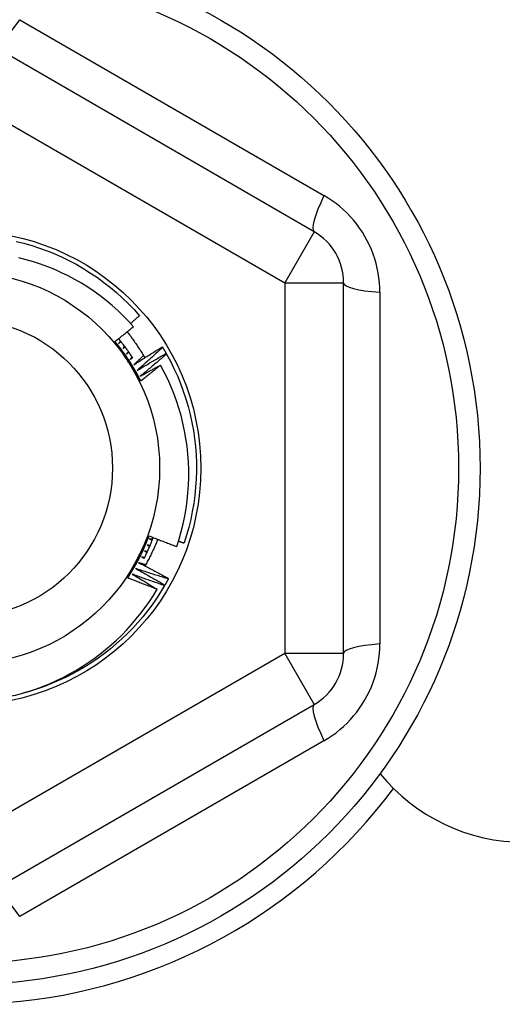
# Model space of a CAD drawing. Header units: inches. Extents: x 56.1 to 140.1, y 37.7 to 64.
# Tile 25 of 102: x 83.225 to 83.548, y 43.635 to 44.292. Entities that reach past the tile are written whole.
import ezdxf

# ---------------------------------------------------------------- set-up
doc = ezdxf.new("R2010")
doc.units = ezdxf.units.IN
doc.header["$MEASUREMENT"] = 0
doc.layers.add('Visible Edges(ANSI)', color=7, linetype='Continuous', lineweight=25)
doc.layers.add('Visible Tangent Edges(ANSI)', color=7, linetype='Continuous', lineweight=25)

msp = doc.modelspace()

# ---------------------------------------------------------------- linework, layer by layer
at = {"layer": 'Visible Edges(ANSI)'}
for p, q in [((83.42205, 44.15083), (83.20748, 44.27471)), ((83.44174, 43.86897), (83.44174, 44.11673)), ((83.32054, 44.07388), (83.32075, 44.07352)), ((83.32313, 44.06946), (83.32333, 44.0691)), ((83.32474, 43.91916), (83.32454, 43.9188)), ((83.32224, 43.91469), (83.32203, 43.91434)), ((83.20748, 43.711), (83.42205, 43.83488))]:
    msp.add_line(p, q, dxfattribs=at)
at = {"layer": 'Visible Edges(ANSI)', "flags": 128}
for points in [[(83.22274, 44.14439), (83.22802, 44.14308), (83.23325, 44.14158), (83.23843, 44.13989), (83.24354, 44.13803), (83.24858, 44.13599), (83.25356, 44.13378), (83.25845, 44.13139), (83.26325, 44.12884), (83.26796, 44.12611), (83.27258, 44.12323), (83.27708, 44.12018), (83.28149, 44.11698), (83.28577, 44.11362), (83.28994, 44.11012), (83.29398, 44.10648), (83.29789, 44.10269), (83.30166, 44.09877), (83.3053, 44.09472)], [(83.30123, 44.08737), (83.29784, 44.09109), (83.29432, 44.0947), (83.29068, 44.09819), (83.28692, 44.10155), (83.28305, 44.10479), (83.27906, 44.10789), (83.27496, 44.11086), (83.27077, 44.11368), (83.26648, 44.11635), (83.26212, 44.11887), (83.25767, 44.12124), (83.25314, 44.12345), (83.24854, 44.1255), (83.24387, 44.1274), (83.23914, 44.12913), (83.23434, 44.1307), (83.22949, 44.1321), (83.22458, 44.13333)], [(83.29928, 44.08954), (83.29953, 44.08975), (83.29979, 44.08997), (83.30004, 44.09018), (83.30029, 44.0904), (83.30054, 44.09061), (83.30079, 44.09083), (83.30104, 44.09104), (83.30129, 44.09126), (83.30154, 44.09147), (83.3018, 44.09169), (83.30205, 44.09191), (83.3023, 44.09212), (83.30255, 44.09234), (83.3028, 44.09255), (83.30305, 44.09277), (83.3033, 44.09299), (83.30355, 44.0932), (83.3038, 44.09342), (83.30405, 44.09364), (83.3043, 44.09386), (83.30455, 44.09407), (83.3048, 44.09429), (83.30505, 44.09451), (83.3053, 44.09472)], [(83.2889, 44.07748), (83.28942, 44.07789), (83.28994, 44.0783), (83.29046, 44.0787), (83.29097, 44.07911), (83.29149, 44.07952), (83.29201, 44.07993), (83.29252, 44.08034), (83.29304, 44.08075), (83.29355, 44.08116), (83.29407, 44.08157), (83.29458, 44.08198), (83.29509, 44.08239), (83.29561, 44.0828), (83.29612, 44.08322), (83.29663, 44.08363), (83.29714, 44.08404), (83.29766, 44.08446), (83.29817, 44.08487), (83.29868, 44.08528), (83.29919, 44.0857), (83.2997, 44.08612), (83.30021, 44.08653), (83.30072, 44.08695), (83.30123, 44.08737)], [(83.29702, 44.08394), (83.29756, 44.08325), (83.2981, 44.08256), (83.29863, 44.08186), (83.29916, 44.08116), (83.29968, 44.08046), (83.3002, 44.07976), (83.30071, 44.07905), (83.30122, 44.07834), (83.30172, 44.07762), (83.30222, 44.07691), (83.30272, 44.07619), (83.30321, 44.07546), (83.3037, 44.07474), (83.30418, 44.07401), (83.30466, 44.07328), (83.30513, 44.07254), (83.3056, 44.07181), (83.30606, 44.07107), (83.30652, 44.07033), (83.30697, 44.06958), (83.30742, 44.06883), (83.30787, 44.06808), (83.30831, 44.06733), (83.30874, 44.06657)], [(83.30609, 44.05109), (83.3055, 44.05226), (83.3049, 44.05343), (83.30429, 44.0546), (83.30367, 44.05576), (83.30303, 44.05691), (83.30239, 44.05806), (83.30173, 44.0592), (83.30106, 44.06033), (83.30038, 44.06145), (83.29969, 44.06257), (83.29899, 44.06369), (83.29828, 44.06479), (83.29755, 44.06589), (83.29682, 44.06698), (83.29607, 44.06807), (83.29531, 44.06914), (83.29455, 44.07021), (83.29377, 44.07127), (83.29298, 44.07233), (83.29218, 44.07337), (83.29138, 44.07441), (83.29056, 44.07544), (83.28973, 44.07646), (83.28889, 44.07748)], [(83.29754, 44.06422), (83.29718, 44.06477), (83.29682, 44.06533), (83.29646, 44.06588), (83.2961, 44.06643), (83.29574, 44.06699), (83.29538, 44.06754), (83.29502, 44.0681), (83.29466, 44.06865), (83.2943, 44.0692), (83.29394, 44.06976), (83.29358, 44.07031), (83.29322, 44.07086), (83.29286, 44.07141), (83.2925, 44.07197), (83.29214, 44.07252), (83.29178, 44.07307), (83.29142, 44.07362), (83.29106, 44.07417), (83.2907, 44.07473), (83.29034, 44.07528), (83.28998, 44.07583), (83.28962, 44.07638), (83.28926, 44.07693), (83.2889, 44.07748)], [(83.30075, 44.06651), (83.30038, 44.06706), (83.30002, 44.06762), (83.29965, 44.06817), (83.29927, 44.06872), (83.2989, 44.06927), (83.29852, 44.06982), (83.29814, 44.07036), (83.29775, 44.07091), (83.29737, 44.07145), (83.29698, 44.07199), (83.29659, 44.07253), (83.29619, 44.07306), (83.2958, 44.0736), (83.2954, 44.07413), (83.29499, 44.07466), (83.29459, 44.07519), (83.29418, 44.07571), (83.29377, 44.07623), (83.29336, 44.07676), (83.29294, 44.07728), (83.29253, 44.07779), (83.29211, 44.07831), (83.29168, 44.07882), (83.29126, 44.07933)], [(83.2926, 44.07771), (83.29254, 44.07764), (83.29249, 44.07758), (83.29244, 44.07751), (83.29239, 44.07745), (83.29233, 44.07739), (83.29228, 44.07732), (83.29223, 44.07726), (83.29218, 44.07719), (83.29212, 44.07713), (83.29207, 44.07706), (83.29202, 44.077), (83.29197, 44.07694), (83.29191, 44.07687), (83.29186, 44.07681), (83.29181, 44.07674), (83.29176, 44.07668), (83.2917, 44.07662), (83.29165, 44.07655), (83.2916, 44.07649), (83.29155, 44.07642), (83.29149, 44.07636), (83.29144, 44.0763), (83.29139, 44.07623), (83.29133, 44.07617)], [(83.29133, 44.07617), (83.2914, 44.07622), (83.29146, 44.07627), (83.29152, 44.07633), (83.29158, 44.07638), (83.29164, 44.07643), (83.2917, 44.07648), (83.29177, 44.07654), (83.29183, 44.07659), (83.29189, 44.07664), (83.29195, 44.07669), (83.29201, 44.07675), (83.29208, 44.0768), (83.29214, 44.07685), (83.2922, 44.07691), (83.29226, 44.07696), (83.29232, 44.07701), (83.29238, 44.07706), (83.29245, 44.07712), (83.29251, 44.07717), (83.29257, 44.07722), (83.29263, 44.07727), (83.29269, 44.07733), (83.29276, 44.07738), (83.29282, 44.07743)], [(83.29533, 44.07421), (83.29528, 44.07415), (83.29522, 44.07409), (83.29517, 44.07402), (83.29511, 44.07396), (83.29506, 44.0739), (83.29501, 44.07384), (83.29495, 44.07377), (83.2949, 44.07371), (83.29484, 44.07365), (83.29479, 44.07359), (83.29473, 44.07352), (83.29468, 44.07346), (83.29462, 44.0734), (83.29457, 44.07334), (83.29451, 44.07328), (83.29446, 44.07321), (83.2944, 44.07315), (83.29435, 44.07309), (83.29429, 44.07303), (83.29424, 44.07296), (83.29418, 44.0729), (83.29413, 44.07284), (83.29408, 44.07278), (83.29402, 44.07271)], [(83.29402, 44.07271), (83.29408, 44.07277), (83.29415, 44.07282), (83.29421, 44.07287), (83.29427, 44.07292), (83.29434, 44.07297), (83.2944, 44.07302), (83.29446, 44.07307), (83.29453, 44.07312), (83.29459, 44.07317), (83.29466, 44.07322), (83.29472, 44.07327), (83.29478, 44.07332), (83.29485, 44.07337), (83.29491, 44.07342), (83.29497, 44.07347), (83.29504, 44.07353), (83.2951, 44.07358), (83.29516, 44.07363), (83.29523, 44.07368), (83.29529, 44.07373), (83.29535, 44.07378), (83.29542, 44.07383), (83.29548, 44.07388), (83.29554, 44.07393)], [(83.30138, 44.06185), (83.30217, 44.06236), (83.30296, 44.06288), (83.30375, 44.06339), (83.30454, 44.0639), (83.30534, 44.0644), (83.30613, 44.06491), (83.30693, 44.06542), (83.30772, 44.06592), (83.30852, 44.06643), (83.30931, 44.06693), (83.31011, 44.06743), (83.31091, 44.06794), (83.31171, 44.06844), (83.31251, 44.06894), (83.31331, 44.06944), (83.31411, 44.06993), (83.31491, 44.07043), (83.31571, 44.07092), (83.31651, 44.07142), (83.31732, 44.07191), (83.31812, 44.07241), (83.31892, 44.0729), (83.31973, 44.07339), (83.32054, 44.07388)], [(83.29795, 44.07063), (83.2979, 44.07057), (83.29784, 44.07051), (83.29778, 44.07045), (83.29773, 44.07039), (83.29767, 44.07032), (83.29761, 44.07026), (83.29756, 44.0702), (83.2975, 44.07014), (83.29744, 44.07008), (83.29739, 44.07002), (83.29733, 44.06996), (83.29727, 44.0699), (83.29722, 44.06984), (83.29716, 44.06978), (83.2971, 44.06972), (83.29705, 44.06966), (83.29699, 44.0696), (83.29693, 44.06954), (83.29688, 44.06948), (83.29682, 44.06942), (83.29676, 44.06936), (83.2967, 44.0693), (83.29665, 44.06924), (83.29659, 44.06918)], [(83.29659, 44.06918), (83.29666, 44.06922), (83.29672, 44.06927), (83.29679, 44.06932), (83.29685, 44.06937), (83.29692, 44.06942), (83.29698, 44.06947), (83.29705, 44.06952), (83.29711, 44.06956), (83.29718, 44.06961), (83.29724, 44.06966), (83.29731, 44.06971), (83.29737, 44.06976), (83.29744, 44.06981), (83.2975, 44.06986), (83.29757, 44.0699), (83.29763, 44.06995), (83.2977, 44.07), (83.29776, 44.07005), (83.29783, 44.0701), (83.29789, 44.07015), (83.29796, 44.07019), (83.29802, 44.07024), (83.29809, 44.07029), (83.29815, 44.07034)], [(83.30045, 44.06696), (83.30039, 44.0669), (83.30034, 44.06684), (83.30028, 44.06678), (83.30022, 44.06672), (83.30016, 44.06667), (83.3001, 44.06661), (83.30004, 44.06655), (83.29998, 44.06649), (83.29992, 44.06643), (83.29987, 44.06637), (83.29981, 44.06631), (83.29975, 44.06626), (83.29969, 44.0662), (83.29963, 44.06614), (83.29957, 44.06608), (83.29951, 44.06602), (83.29946, 44.06596), (83.2994, 44.0659), (83.29934, 44.06585), (83.29928, 44.06579), (83.29922, 44.06573), (83.29916, 44.06567), (83.2991, 44.06561), (83.29904, 44.06555)], [(83.30791, 44.06802), (83.30764, 44.06776), (83.30737, 44.0675), (83.3071, 44.06724), (83.30682, 44.06698), (83.30655, 44.06673), (83.30628, 44.06647), (83.30601, 44.06621), (83.30574, 44.06595), (83.30547, 44.0657), (83.3052, 44.06544), (83.30492, 44.06518), (83.30465, 44.06492), (83.30438, 44.06467), (83.30411, 44.06441), (83.30383, 44.06415), (83.30356, 44.0639), (83.30329, 44.06364), (83.30302, 44.06339), (83.30274, 44.06313), (83.30247, 44.06287), (83.3022, 44.06262), (83.30192, 44.06236), (83.30165, 44.06211), (83.30138, 44.06185)], [(83.32075, 44.07352), (83.32005, 44.07287), (83.31934, 44.07222), (83.31863, 44.07157), (83.31792, 44.07091), (83.31722, 44.07026), (83.31651, 44.06962), (83.31579, 44.06897), (83.31508, 44.06832), (83.31437, 44.06767), (83.31366, 44.06703), (83.31294, 44.06638), (83.31223, 44.06574), (83.31151, 44.06509), (83.3108, 44.06445), (83.31008, 44.06381), (83.30936, 44.06317), (83.30864, 44.06253), (83.30792, 44.06189), (83.3072, 44.06125), (83.30648, 44.06062), (83.30576, 44.05998), (83.30504, 44.05934), (83.30431, 44.05871), (83.30359, 44.05808)], [(83.30359, 44.05808), (83.30439, 44.05856), (83.3052, 44.05905), (83.30601, 44.05953), (83.30682, 44.06002), (83.30763, 44.0605), (83.30844, 44.06098), (83.30925, 44.06146), (83.31006, 44.06194), (83.31087, 44.06242), (83.31169, 44.06289), (83.3125, 44.06337), (83.31331, 44.06384), (83.31413, 44.06432), (83.31494, 44.06479), (83.31576, 44.06526), (83.31658, 44.06573), (83.31739, 44.0662), (83.31821, 44.06667), (83.31903, 44.06714), (83.31985, 44.06761), (83.32067, 44.06807), (83.32149, 44.06854), (83.32231, 44.069), (83.32313, 44.06946)], [(83.32333, 44.0691), (83.32261, 44.06847), (83.32188, 44.06784), (83.32115, 44.06722), (83.32042, 44.06659), (83.31969, 44.06596), (83.31896, 44.06534), (83.31823, 44.06471), (83.3175, 44.06409), (83.31676, 44.06347), (83.31603, 44.06284), (83.3153, 44.06222), (83.31456, 44.0616), (83.31382, 44.06098), (83.31309, 44.06036), (83.31235, 44.05975), (83.31161, 44.05913), (83.31087, 44.05851), (83.31013, 44.0579), (83.30939, 44.05729), (83.30865, 44.05667), (83.3079, 44.05606), (83.30716, 44.05545), (83.30642, 44.05484), (83.30567, 44.05423)], [(83.32075, 44.07352), (83.32085, 44.07336), (83.32095, 44.07319), (83.32106, 44.07302), (83.32116, 44.07285), (83.32126, 44.07268), (83.32136, 44.07252), (83.32146, 44.07235), (83.32156, 44.07218), (83.32166, 44.07201), (83.32176, 44.07184), (83.32186, 44.07167), (83.32196, 44.0715), (83.32206, 44.07133), (83.32215, 44.07116), (83.32225, 44.07099), (83.32235, 44.07083), (83.32245, 44.07066), (83.32255, 44.07049), (83.32265, 44.07032), (83.32274, 44.07015), (83.32284, 44.06998), (83.32294, 44.06981), (83.32303, 44.06963), (83.32313, 44.06946)], [(83.32333, 44.0691), (83.32592, 44.06432), (83.32833, 44.05944), (83.33058, 44.05448), (83.33265, 44.04945), (83.33454, 44.04434), (83.33625, 44.03918), (83.33778, 44.03396), (83.33913, 44.02868), (83.34029, 44.02337), (83.34126, 44.01801), (83.34205, 44.01263), (83.34265, 44.00722), (83.34305, 44.00179), (83.34327, 43.99635), (83.3433, 43.99091), (83.34314, 43.98547), (83.34278, 43.98004), (83.34224, 43.97463), (83.34151, 43.96924), (83.34059, 43.96387), (83.33948, 43.95854), (83.33818, 43.95326), (83.33671, 43.94802), (83.33505, 43.94284)], [(83.30609, 44.05109), (83.30574, 44.05163), (83.30538, 44.05218), (83.30502, 44.05272), (83.30467, 44.05327), (83.30431, 44.05381), (83.30396, 44.05436), (83.3036, 44.05491), (83.30324, 44.05545), (83.30289, 44.056), (83.30253, 44.05654), (83.30218, 44.05709), (83.30182, 44.05764), (83.30147, 44.05818), (83.30111, 44.05873), (83.30075, 44.05928), (83.3004, 44.05983), (83.30004, 44.06037), (83.29968, 44.06092), (83.29933, 44.06147), (83.29897, 44.06202), (83.29861, 44.06257), (83.29826, 44.06312), (83.2979, 44.06367), (83.29754, 44.06422)], [(83.29904, 44.06555), (83.29911, 44.0656), (83.29918, 44.06565), (83.29924, 44.06569), (83.29931, 44.06574), (83.29938, 44.06579), (83.29944, 44.06583), (83.29951, 44.06588), (83.29958, 44.06592), (83.29964, 44.06597), (83.29971, 44.06602), (83.29978, 44.06606), (83.29984, 44.06611), (83.29991, 44.06616), (83.29998, 44.0662), (83.30004, 44.06625), (83.30011, 44.0663), (83.30018, 44.06634), (83.30024, 44.06639), (83.30031, 44.06643), (83.30038, 44.06648), (83.30045, 44.06653), (83.30051, 44.06657), (83.30058, 44.06662), (83.30065, 44.06667)], [(83.30567, 44.05423), (83.30624, 44.05455), (83.3068, 44.05486), (83.30737, 44.05518), (83.30794, 44.05549), (83.30851, 44.05581), (83.30908, 44.05612), (83.30964, 44.05644), (83.31021, 44.05675), (83.31078, 44.05706), (83.31135, 44.05737), (83.31192, 44.05769), (83.31249, 44.058), (83.31306, 44.05831), (83.31363, 44.05862), (83.3142, 44.05893), (83.31477, 44.05924), (83.31534, 44.05955), (83.31592, 44.05985), (83.31649, 44.06016), (83.31706, 44.06047), (83.31763, 44.06078), (83.31821, 44.06108), (83.31878, 44.06139), (83.31935, 44.06169)], [(83.31935, 44.06169), (83.3188, 44.06125), (83.31826, 44.0608), (83.31771, 44.06035), (83.31716, 44.05991), (83.31661, 44.05946), (83.31606, 44.05901), (83.31551, 44.05857), (83.31496, 44.05813), (83.31441, 44.05768), (83.31386, 44.05724), (83.3133, 44.0568), (83.31275, 44.05635), (83.3122, 44.05591), (83.31165, 44.05547), (83.31109, 44.05503), (83.31054, 44.05459), (83.30998, 44.05415), (83.30943, 44.05371), (83.30887, 44.05327), (83.30832, 44.05284), (83.30776, 44.0524), (83.30721, 44.05196), (83.30665, 44.05152), (83.30609, 44.05109)], [(83.3302, 43.94044), (83.3318, 43.94542), (83.33322, 43.95045), (83.33447, 43.95554), (83.33554, 43.96066), (83.33643, 43.96581), (83.33714, 43.97098), (83.33767, 43.97617), (83.33802, 43.98138), (83.3382, 43.98659), (83.33819, 43.9918), (83.338, 43.99702), (83.33763, 44.00223), (83.33707, 44.00743), (83.33634, 44.01261), (83.33542, 44.01776), (83.33433, 44.02287), (83.33306, 44.02794), (83.33161, 44.03295), (83.32999, 44.03791), (83.3282, 44.0428), (83.32624, 44.04764), (83.32411, 44.0524), (83.32182, 44.05708), (83.31935, 44.06169)], [(83.29737, 43.91953), (83.2981, 43.92063), (83.29881, 43.92173), (83.29952, 43.92284), (83.30021, 43.92396), (83.30089, 43.92509), (83.30156, 43.92622), (83.30222, 43.92736), (83.30286, 43.9285), (83.3035, 43.92966), (83.30412, 43.93081), (83.30474, 43.93198), (83.30534, 43.93315), (83.30593, 43.93432), (83.3065, 43.93551), (83.30707, 43.93669), (83.30762, 43.93789), (83.30817, 43.93909), (83.3087, 43.94029), (83.30922, 43.9415), (83.30972, 43.94271), (83.31022, 43.94393), (83.3107, 43.94516), (83.31117, 43.94638), (83.31163, 43.94762)], [(83.30447, 43.93349), (83.30477, 43.93408), (83.30507, 43.93467), (83.30537, 43.93526), (83.30567, 43.93585), (83.30597, 43.93644), (83.30627, 43.93703), (83.30657, 43.93762), (83.30687, 43.93821), (83.30717, 43.9388), (83.30747, 43.93939), (83.30777, 43.93997), (83.30807, 43.94056), (83.30836, 43.94115), (83.30866, 43.94174), (83.30896, 43.94232), (83.30926, 43.94291), (83.30956, 43.9435), (83.30986, 43.94409), (83.31015, 43.94467), (83.31045, 43.94526), (83.31075, 43.94585), (83.31105, 43.94643), (83.31134, 43.94702), (83.31164, 43.94761)], [(83.30839, 43.93252), (83.30867, 43.93309), (83.30895, 43.93366), (83.30923, 43.93423), (83.30951, 43.9348), (83.30978, 43.93538), (83.31005, 43.93595), (83.31031, 43.93653), (83.31058, 43.9371), (83.31084, 43.93768), (83.3111, 43.93826), (83.31135, 43.93884), (83.3116, 43.93943), (83.31185, 43.94001), (83.3121, 43.94059), (83.31235, 43.94118), (83.31259, 43.94176), (83.31283, 43.94235), (83.31306, 43.94294), (83.3133, 43.94353), (83.31353, 43.94412), (83.31376, 43.94471), (83.31398, 43.94531), (83.3142, 43.9459), (83.31442, 43.9465)], [(83.31747, 43.94529), (83.31717, 43.94453), (83.31685, 43.94377), (83.31654, 43.94301), (83.31622, 43.94225), (83.31589, 43.9415), (83.31556, 43.94074), (83.31523, 43.93999), (83.31489, 43.93924), (83.31454, 43.9385), (83.3142, 43.93775), (83.31384, 43.93701), (83.31349, 43.93626), (83.31313, 43.93552), (83.31276, 43.93478), (83.31239, 43.93405), (83.31201, 43.93331), (83.31163, 43.93258), (83.31125, 43.93185), (83.31086, 43.93113), (83.31047, 43.9304), (83.31007, 43.92968), (83.30967, 43.92896), (83.30926, 43.92824), (83.30885, 43.92752)], [(83.31164, 43.94761), (83.31241, 43.9473), (83.31318, 43.94699), (83.31395, 43.94668), (83.31472, 43.94638), (83.31549, 43.94607), (83.31626, 43.94577), (83.31704, 43.94547), (83.31781, 43.94516), (83.31858, 43.94486), (83.31935, 43.94456), (83.32013, 43.94426), (83.3209, 43.94396), (83.32167, 43.94366), (83.32245, 43.94337), (83.32322, 43.94307), (83.324, 43.94277), (83.32477, 43.94248), (83.32555, 43.94219), (83.32632, 43.94189), (83.3271, 43.9416), (83.32787, 43.94131), (83.32865, 43.94102), (83.32943, 43.94073), (83.3302, 43.94044)], [(83.31198, 43.94553), (83.31206, 43.9455), (83.31213, 43.94547), (83.31221, 43.94545), (83.31229, 43.94542), (83.31236, 43.94539), (83.31244, 43.94537), (83.31252, 43.94534), (83.31259, 43.94531), (83.31267, 43.94529), (83.31275, 43.94526), (83.31282, 43.94523), (83.3129, 43.94521), (83.31298, 43.94518), (83.31305, 43.94515), (83.31313, 43.94513), (83.31321, 43.9451), (83.31328, 43.94507), (83.31336, 43.94505), (83.31344, 43.94502), (83.31351, 43.94499), (83.31359, 43.94497), (83.31367, 43.94494), (83.31374, 43.94491), (83.31382, 43.94488)], [(83.31394, 43.94521), (83.31386, 43.94523), (83.31378, 43.94524), (83.3137, 43.94525), (83.31362, 43.94527), (83.31354, 43.94528), (83.31345, 43.94529), (83.31337, 43.9453), (83.31329, 43.94532), (83.31321, 43.94533), (83.31313, 43.94534), (83.31304, 43.94536), (83.31296, 43.94537), (83.31288, 43.94538), (83.3128, 43.9454), (83.31272, 43.94541), (83.31263, 43.94542), (83.31255, 43.94543), (83.31247, 43.94545), (83.31239, 43.94546), (83.31231, 43.94547), (83.31222, 43.94549), (83.31214, 43.9455), (83.31206, 43.94551), (83.31198, 43.94553)], [(83.33139, 43.94408), (83.33154, 43.94403), (83.33169, 43.94398), (83.33184, 43.94392), (83.332, 43.94387), (83.33215, 43.94382), (83.3323, 43.94377), (83.33245, 43.94372), (83.33261, 43.94366), (83.33276, 43.94361), (83.33291, 43.94356), (83.33306, 43.94351), (83.33322, 43.94346), (83.33337, 43.94341), (83.33352, 43.94335), (83.33367, 43.9433), (83.33383, 43.94325), (83.33398, 43.9432), (83.33413, 43.94315), (83.33428, 43.9431), (83.33444, 43.94304), (83.33459, 43.94299), (83.33474, 43.94294), (83.33489, 43.94289), (83.33505, 43.94284)], [(83.3086, 43.93746), (83.30867, 43.93743), (83.30875, 43.9374), (83.30882, 43.93736), (83.3089, 43.93733), (83.30897, 43.9373), (83.30905, 43.93727), (83.30912, 43.93724), (83.30919, 43.93721), (83.30927, 43.93717), (83.30934, 43.93714), (83.30942, 43.93711), (83.30949, 43.93708), (83.30957, 43.93705), (83.30964, 43.93702), (83.30972, 43.93698), (83.30979, 43.93695), (83.30987, 43.93692), (83.30994, 43.93689), (83.31002, 43.93686), (83.31009, 43.93682), (83.31017, 43.93679), (83.31024, 43.93676), (83.31032, 43.93673), (83.31039, 43.9367)], [(83.31054, 43.93702), (83.31046, 43.93704), (83.31038, 43.93705), (83.31029, 43.93707), (83.31021, 43.93709), (83.31013, 43.93711), (83.31005, 43.93713), (83.30997, 43.93715), (83.30989, 43.93716), (83.30981, 43.93718), (83.30973, 43.9372), (83.30965, 43.93722), (83.30957, 43.93724), (83.30949, 43.93726), (83.3094, 43.93727), (83.30932, 43.93729), (83.30924, 43.93731), (83.30916, 43.93733), (83.30908, 43.93735), (83.309, 43.93737), (83.30892, 43.93739), (83.30884, 43.9374), (83.30876, 43.93742), (83.30868, 43.93744), (83.3086, 43.93746)], [(83.31035, 43.94147), (83.31043, 43.94144), (83.31051, 43.94141), (83.31058, 43.94138), (83.31066, 43.94135), (83.31073, 43.94132), (83.31081, 43.94129), (83.31088, 43.94126), (83.31096, 43.94123), (83.31104, 43.9412), (83.31111, 43.94117), (83.31119, 43.94114), (83.31126, 43.94111), (83.31134, 43.94109), (83.31142, 43.94106), (83.31149, 43.94103), (83.31157, 43.941), (83.31164, 43.94097), (83.31172, 43.94094), (83.31179, 43.94091), (83.31187, 43.94088), (83.31195, 43.94085), (83.31202, 43.94082), (83.3121, 43.94079), (83.31217, 43.94076)], [(83.31231, 43.94109), (83.31223, 43.9411), (83.31215, 43.94112), (83.31206, 43.94113), (83.31198, 43.94115), (83.3119, 43.94117), (83.31182, 43.94118), (83.31174, 43.9412), (83.31166, 43.94121), (83.31158, 43.94123), (83.31149, 43.94124), (83.31141, 43.94126), (83.31133, 43.94128), (83.31125, 43.94129), (83.31117, 43.94131), (83.31109, 43.94132), (83.31101, 43.94134), (83.31092, 43.94135), (83.31084, 43.94137), (83.31076, 43.94139), (83.31068, 43.9414), (83.3106, 43.94142), (83.31052, 43.94143), (83.31044, 43.94145), (83.31035, 43.94147)], [(83.29738, 43.91953), (83.29767, 43.92011), (83.29796, 43.92069), (83.29826, 43.92127), (83.29855, 43.92185), (83.29885, 43.92243), (83.29914, 43.92301), (83.29944, 43.92359), (83.29973, 43.92417), (83.30003, 43.92475), (83.30032, 43.92534), (83.30062, 43.92592), (83.30091, 43.9265), (83.30121, 43.92708), (83.30151, 43.92766), (83.3018, 43.92824), (83.3021, 43.92883), (83.30239, 43.92941), (83.30269, 43.92999), (83.30299, 43.93057), (83.30328, 43.93116), (83.30358, 43.93174), (83.30388, 43.93232), (83.30417, 43.93291), (83.30447, 43.93349)], [(83.30469, 43.92963), (83.30553, 43.92921), (83.30637, 43.92878), (83.30721, 43.92836), (83.30805, 43.92793), (83.30889, 43.9275), (83.30973, 43.92707), (83.31057, 43.92664), (83.31141, 43.92621), (83.31224, 43.92578), (83.31308, 43.92534), (83.31392, 43.92491), (83.31475, 43.92447), (83.31559, 43.92404), (83.31642, 43.9236), (83.31726, 43.92316), (83.31809, 43.92272), (83.31892, 43.92228), (83.31976, 43.92184), (83.32059, 43.92139), (83.32142, 43.92095), (83.32225, 43.9205), (83.32308, 43.92006), (83.32391, 43.91961), (83.32474, 43.91916)], [(83.30928, 43.92827), (83.30909, 43.92833), (83.3089, 43.92838), (83.30871, 43.92844), (83.30852, 43.9285), (83.30833, 43.92855), (83.30813, 43.92861), (83.30794, 43.92867), (83.30775, 43.92872), (83.30756, 43.92878), (83.30737, 43.92883), (83.30718, 43.92889), (83.30699, 43.92895), (83.30679, 43.929), (83.3066, 43.92906), (83.30641, 43.92912), (83.30622, 43.92918), (83.30603, 43.92923), (83.30584, 43.92929), (83.30565, 43.92935), (83.30546, 43.9294), (83.30526, 43.92946), (83.30507, 43.92952), (83.30488, 43.92957), (83.30469, 43.92963)], [(83.30671, 43.93351), (83.30678, 43.93348), (83.30686, 43.93345), (83.30693, 43.93341), (83.307, 43.93338), (83.30708, 43.93334), (83.30715, 43.93331), (83.30722, 43.93327), (83.3073, 43.93324), (83.30737, 43.93321), (83.30744, 43.93317), (83.30752, 43.93314), (83.30759, 43.9331), (83.30767, 43.93307), (83.30774, 43.93304), (83.30781, 43.933), (83.30789, 43.93297), (83.30796, 43.93293), (83.30803, 43.9329), (83.30811, 43.93286), (83.30818, 43.93283), (83.30826, 43.9328), (83.30833, 43.93276), (83.3084, 43.93273), (83.30848, 43.93269)], [(83.30863, 43.93301), (83.30855, 43.93303), (83.30847, 43.93305), (83.30839, 43.93307), (83.30831, 43.93309), (83.30823, 43.93311), (83.30815, 43.93313), (83.30807, 43.93315), (83.30799, 43.93318), (83.30791, 43.9332), (83.30783, 43.93322), (83.30775, 43.93324), (83.30767, 43.93326), (83.30759, 43.93328), (83.30751, 43.9333), (83.30743, 43.93332), (83.30735, 43.93334), (83.30727, 43.93337), (83.30719, 43.93339), (83.30711, 43.93341), (83.30703, 43.93343), (83.30695, 43.93345), (83.30687, 43.93347), (83.30679, 43.93349), (83.30671, 43.93351)], [(83.30255, 43.92582), (83.30337, 43.92537), (83.3042, 43.92492), (83.30503, 43.92446), (83.30585, 43.92401), (83.30668, 43.92355), (83.3075, 43.92309), (83.30832, 43.92264), (83.30915, 43.92218), (83.30997, 43.92172), (83.31079, 43.92126), (83.31161, 43.9208), (83.31243, 43.92033), (83.31325, 43.91987), (83.31407, 43.9194), (83.31489, 43.91894), (83.31571, 43.91847), (83.31653, 43.918), (83.31735, 43.91753), (83.31817, 43.91706), (83.31898, 43.91659), (83.3198, 43.91612), (83.32061, 43.91564), (83.32143, 43.91517), (83.32224, 43.91469)], [(83.32454, 43.9188), (83.32362, 43.91908), (83.3227, 43.91936), (83.32178, 43.91964), (83.32087, 43.91992), (83.31995, 43.92021), (83.31903, 43.92049), (83.31811, 43.92078), (83.31719, 43.92106), (83.31627, 43.92135), (83.31536, 43.92164), (83.31444, 43.92193), (83.31352, 43.92222), (83.31261, 43.92252), (83.31169, 43.92281), (83.31077, 43.92311), (83.30986, 43.9234), (83.30894, 43.9237), (83.30803, 43.924), (83.30711, 43.9243), (83.3062, 43.9246), (83.30529, 43.9249), (83.30437, 43.92521), (83.30346, 43.92551), (83.30255, 43.92582)], [(83.31709, 43.91188), (83.31627, 43.91219), (83.31544, 43.9125), (83.31462, 43.91281), (83.31379, 43.91312), (83.31297, 43.91343), (83.31214, 43.91374), (83.31132, 43.91406), (83.3105, 43.91437), (83.30967, 43.91469), (83.30885, 43.915), (83.30803, 43.91532), (83.30721, 43.91564), (83.30639, 43.91596), (83.30557, 43.91628), (83.30475, 43.9166), (83.30393, 43.91692), (83.30311, 43.91724), (83.30229, 43.91756), (83.30147, 43.91789), (83.30065, 43.91821), (83.29983, 43.91854), (83.29901, 43.91887), (83.29819, 43.9192), (83.29738, 43.91953)], [(83.30028, 43.92208), (83.30098, 43.92166), (83.30169, 43.92125), (83.30239, 43.92083), (83.3031, 43.92041), (83.3038, 43.91999), (83.30451, 43.91957), (83.30521, 43.91915), (83.30591, 43.91873), (83.30661, 43.91831), (83.30732, 43.91789), (83.30802, 43.91746), (83.30872, 43.91704), (83.30942, 43.91661), (83.31012, 43.91619), (83.31082, 43.91576), (83.31152, 43.91533), (83.31221, 43.9149), (83.31291, 43.91447), (83.31361, 43.91404), (83.31431, 43.91361), (83.315, 43.91318), (83.3157, 43.91275), (83.3164, 43.91232), (83.31709, 43.91188)], [(83.32203, 43.91434), (83.32112, 43.91465), (83.32021, 43.91496), (83.3193, 43.91527), (83.31839, 43.91558), (83.31748, 43.9159), (83.31657, 43.91621), (83.31567, 43.91653), (83.31476, 43.91684), (83.31385, 43.91716), (83.31294, 43.91748), (83.31204, 43.9178), (83.31113, 43.91812), (83.31022, 43.91845), (83.30932, 43.91877), (83.30841, 43.9191), (83.30751, 43.91942), (83.3066, 43.91975), (83.3057, 43.92008), (83.30479, 43.92041), (83.30389, 43.92074), (83.30299, 43.92107), (83.30208, 43.92141), (83.30118, 43.92174), (83.30028, 43.92208)], [(83.32454, 43.9188), (83.32445, 43.91863), (83.32436, 43.91845), (83.32426, 43.91828), (83.32417, 43.91811), (83.32408, 43.91794), (83.32398, 43.91777), (83.32389, 43.91759), (83.32379, 43.91742), (83.3237, 43.91725), (83.3236, 43.91708), (83.3235, 43.91691), (83.32341, 43.91674), (83.32331, 43.91657), (83.32322, 43.9164), (83.32312, 43.91623), (83.32302, 43.91605), (83.32293, 43.91588), (83.32283, 43.91571), (83.32273, 43.91554), (83.32263, 43.91537), (83.32254, 43.9152), (83.32244, 43.91503), (83.32234, 43.91486), (83.32224, 43.91469)], [(83.32203, 43.91434), (83.31939, 43.90999), (83.31661, 43.90573), (83.31369, 43.90156), (83.31064, 43.89749), (83.30745, 43.89353), (83.30414, 43.88966), (83.3007, 43.88591), (83.29715, 43.88228), (83.29347, 43.87876), (83.28968, 43.87536), (83.28578, 43.8721), (83.28178, 43.86895), (83.27768, 43.86595), (83.27348, 43.86307), (83.26919, 43.86034), (83.26481, 43.85775), (83.26035, 43.8553), (83.25581, 43.853), (83.2512, 43.85085), (83.24652, 43.84886), (83.24178, 43.84701), (83.23698, 43.84532), (83.23213, 43.84379), (83.22723, 43.84242)], [(83.22723, 43.84242), (83.23186, 43.84384), (83.23644, 43.8454), (83.24097, 43.84711), (83.24545, 43.84895), (83.24986, 43.85093), (83.25422, 43.85305), (83.25851, 43.85531), (83.26273, 43.8577), (83.26688, 43.86023), (83.27095, 43.86289), (83.27492, 43.86567), (83.27881, 43.86857), (83.28259, 43.87159), (83.28628, 43.87473), (83.28987, 43.87798), (83.29335, 43.88134), (83.29672, 43.88481), (83.29999, 43.88838), (83.30314, 43.89206), (83.30618, 43.89584), (83.3091, 43.89972), (83.31189, 43.9037), (83.31456, 43.90775), (83.31709, 43.91188)]]:
    msp.add_lwpolyline(points, dxfattribs=at)
at = {"layer": 'Visible Edges(ANSI)'}
for radius in [0.34516, 0.15846, 0.13091]:
    msp.add_circle((83.1878, 43.99285), radius, dxfattribs=at)
for centre, radius, start, end in [((83.40237, 44.11673), 0.03937, 0, 60), ((83.40237, 43.86897), 0.03937, 300, 0), ((83.1878, 43.99285), 0.15551, 279.79381, 284.688), ((83.5628, 43.86785), 0.125, 219.30963, 270), ((83.1878, 43.99285), 0.35827, 225.74906, 323.31005)]:
    msp.add_arc(centre, radius, start, end, dxfattribs=at)
at = {"layer": 'Visible Tangent Edges(ANSI)'}
for p, q in [((83.22514, 44.2925), (83.42863, 44.17501)), ((83.1878, 44.24061), (83.40237, 44.11673)), ((83.42205, 44.15083), (83.40237, 44.11673)), ((83.40237, 44.11673), (83.40237, 43.86897)), ((83.40237, 44.11673), (83.44174, 44.11673)), ((83.46597, 44.11034), (83.46597, 43.87537)), ((83.40237, 43.86897), (83.1878, 43.74509)), ((83.44174, 43.86897), (83.40237, 43.86897)), ((83.40237, 43.86897), (83.42205, 43.83488)), ((83.42863, 43.8107), (83.22514, 43.69321))]:
    msp.add_line(p, q, dxfattribs=at)
at = {"layer": 'Visible Tangent Edges(ANSI)', "flags": 128}
for points in [[(83.46597, 44.11034), (83.4659, 44.11355), (83.46568, 44.11678), (83.46533, 44.12), (83.46484, 44.12321), (83.46421, 44.1264), (83.46344, 44.12957), (83.46254, 44.13271), (83.46149, 44.1358), (83.46031, 44.13884), (83.459, 44.14184), (83.45755, 44.14477), (83.45597, 44.14765), (83.45427, 44.15045), (83.45246, 44.15318), (83.45052, 44.15582), (83.44848, 44.15836), (83.44632, 44.16082), (83.44406, 44.16318), (83.4417, 44.16544), (83.43924, 44.16759), (83.43669, 44.16963), (83.43407, 44.17155), (83.43138, 44.17334), (83.42863, 44.17501)], [(83.42863, 43.8107), (83.43138, 43.81236), (83.43406, 43.81416), (83.43667, 43.81607), (83.43921, 43.81811), (83.44166, 43.82025), (83.44402, 43.8225), (83.44628, 43.82485), (83.44844, 43.8273), (83.45049, 43.82984), (83.45242, 43.83248), (83.45424, 43.8352), (83.45594, 43.838), (83.45752, 43.84088), (83.45897, 43.84381), (83.46029, 43.84681), (83.46147, 43.84985), (83.46252, 43.85295), (83.46343, 43.85608), (83.46421, 43.85926), (83.46484, 43.86247), (83.46534, 43.86569), (83.46569, 43.86892), (83.4659, 43.87215), (83.46597, 43.87537)]]:
    msp.add_lwpolyline(points, dxfattribs=at)
at = {"layer": 'Visible Tangent Edges(ANSI)'}
for radius in [0.33084, 0.09941]:
    msp.add_circle((83.1878, 43.99285), radius, dxfattribs=at)
for centre, major_axis, start_param, end_param in [((83.22717, 44.30881), (-0.01969, -0.0341), 0, 1.176113), ((83.44174, 44.18493), (-0.01969, -0.0341), 5.107073, 6.283185), ((83.48111, 44.11673), (-0.03937, 0), 0, 1.176113), ((83.48111, 43.86897), (-0.03937, 0), 5.107073, 6.283185), ((83.44174, 43.80078), (-0.01969, 0.0341), 0, 1.176113), ((83.22717, 43.6769), (-0.01969, 0.0341), 5.107073, 6.283185)]:
    msp.add_ellipse(centre, major_axis=major_axis, ratio=0.175929, start_param=start_param, end_param=end_param, dxfattribs=at)

doc.saveas('drawing.dxf')
